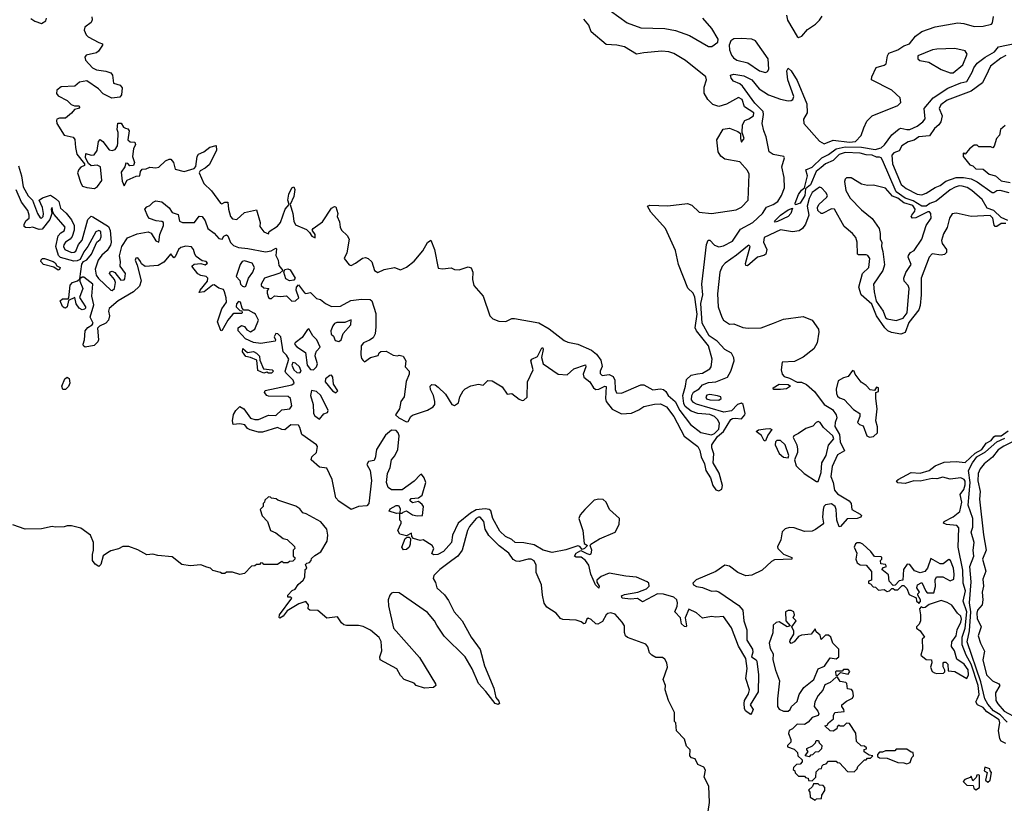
# Model space of a CAD drawing. Extents: x 2380107 to 2585170, y 384273 to 546161.
# Tile 113 of 256: x 2464109 to 2470665, y 490920 to 496135. Entities that reach past the tile are written whole.
import ezdxf

# ---------------------------------------------------------------- set-up
doc = ezdxf.new("R2010")
doc.units = 0

msp = doc.modelspace()

# ---------------------------------------------------------------- linework, layer by layer
at = {"layer": '0CON05XD'}
for points in [[(2467987.5, 496235), (2468153.9, 496113.9), (2468245, 496080.4), (2468405, 496075.7), (2468475, 496062.1), (2468568.8, 496028.8), (2468695, 495955.8), (2468717, 495957), (2468757.5, 495985), (2468760, 496005), (2468717.3, 496077.3), (2468657.5, 496145)], [(2469214.3, 496165), (2469221.3, 496131.3), (2469285, 496023.3), (2469295, 496016.7), (2469316.7, 496025), (2469355, 496070), (2469407.5, 496105), (2469435, 496132.5), (2469451.7, 496158.3)], [(2464183.6, 496143.6), (2464210, 496125), (2464255, 496110), (2464283, 496127), (2464287.5, 496145)], [(2464588.8, 496155), (2464591.2, 496135), (2464583.9, 496116.1), (2464543.8, 496085), (2464538.8, 496065), (2464551.2, 496035), (2464565, 496021.2), (2464635, 495982.5), (2464660, 495975), (2464660, 495965), (2464634.1, 495925.9), (2464620, 495915), (2464550.8, 495899.2), (2464542.5, 495885), (2464548, 495865), (2464594.1, 495814.1), (2464620.5, 495800.5), (2464683, 495793), (2464715, 495782.5), (2464726.7, 495765), (2464733.6, 495713.6), (2464778.8, 495698.8), (2464791.7, 495681.7), (2464786.7, 495635), (2464775, 495620), (2464723, 495613), (2464665, 495642.5), (2464633.3, 495675), (2464555, 495727.5), (2464508.3, 495718.3), (2464477, 495693), (2464385, 495688.6), (2464355.8, 495665), (2464353.2, 495643.2), (2464365, 495628.8), (2464425, 495596.7), (2464451.7, 495571.7), (2464475, 495562.5), (2464501.7, 495561.7), (2464510, 495555), (2464500, 495545), (2464475, 495537.5), (2464455, 495512.5), (2464415, 495480), (2464375, 495480), (2464357, 495473), (2464353.3, 495465), (2464356.7, 495445), (2464405, 495367.5), (2464465, 495352.5), (2464477, 495337), (2464480, 495285), (2464490.5, 495240.5), (2464540, 495175), (2464540, 495165), (2464515, 495152.5), (2464501.7, 495138.3), (2464494.2, 495115.8), (2464515, 495047.5), (2464527.3, 495027.3), (2464555, 495018), (2464607.9, 495012.1), (2464628, 495025), (2464656, 495065), (2464646.1, 495156.1), (2464625, 495166.7), (2464585, 495162.5), (2464567, 495177), (2464547.5, 495215), (2464550, 495245), (2464583.9, 495233.9), (2464605, 495236.7), (2464623.8, 495265), (2464633.3, 495325), (2464645, 495336.7), (2464663.3, 495325), (2464705, 495268.8), (2464725, 495264), (2464745, 495271.2), (2464759.2, 495295), (2464762.5, 495315), (2464763.6, 495383.6), (2464757.5, 495405), (2464763, 495447), (2464785, 495447.5), (2464800.7, 495420.7), (2464813.6, 495413.6), (2464829.3, 495409.3), (2464837.5, 495395), (2464830, 495335), (2464845, 495322.5), (2464875, 495320), (2464880, 495305), (2464867.5, 495275), (2464860, 495225), (2464872.5, 495185), (2464867.5, 495165), (2464843, 495163), (2464828.3, 495178.3), (2464815, 495180), (2464810, 495155), (2464785, 495120), (2464790.7, 495060.7), (2464805, 495030), (2464825, 495067.5), (2464885, 495093.3), (2464910, 495095), (2464912.5, 495125), (2464925, 495140), (2464951.7, 495141.7), (2464975, 495152.5), (2465015, 495148.8), (2465035, 495153.8), (2465080, 495195), (2465105, 495207.5), (2465115, 495207.5), (2465133.8, 495185), (2465145, 495140), (2465205, 495124), (2465270, 495145), (2465282.1, 495157.9), (2465290.6, 495225), (2465299.1, 495240.9), (2465335, 495255.6), (2465375, 495286.2), (2465416.7, 495296.7), (2465420, 495265), (2465370.9, 495169.1), (2465345, 495146.9), (2465310, 495130), (2465304.4, 495115), (2465335, 495044.2), (2465385.3, 494995.3), (2465445, 494913.3), (2465455, 494910), (2465475, 494920), (2465495, 494920), (2465498.8, 494875), (2465512.5, 494825), (2465525, 494809.4)], [(2465525, 494809.4), (2465554.2, 494805.8), (2465605, 494852.5), (2465685, 494870), (2465710, 494785), (2465708.3, 494758.3), (2465733.6, 494723.6), (2465765, 494710), (2465770, 494725), (2465825, 494761.4), (2465846.5, 494785), (2465876.5, 494873.5), (2465904, 494905), (2465894.5, 494935), (2465900.9, 494975), (2465921.9, 495015), (2465935, 495023.8), (2465941.9, 495005), (2465935, 494957.5), (2465910, 494905), (2465927.8, 494845), (2465933.4, 494793.4), (2465945, 494770), (2466018.3, 494738.3), (2466039.5, 494719.5), (2466055, 494693.8), (2466076.2, 494683.8), (2466076.7, 494705), (2466057.5, 494735), (2466062.5, 494745), (2466125, 494790), (2466185, 494880), (2466205, 494892.5), (2466215, 494890), (2466226.7, 494845), (2466223.3, 494825), (2466239.3, 494789.3), (2466242.5, 494755), (2466252.5, 494735), (2466289.3, 494699.3), (2466302.5, 494675), (2466286.4, 494583.6), (2466270, 494545), (2466303, 494503), (2466315, 494500), (2466344.3, 494515.7), (2466391.7, 494548.3), (2466411.7, 494551.7), (2466430, 494545), (2466453, 494523), (2466472.5, 494465), (2466493.6, 494453.6), (2466535, 494472.5), (2466605, 494486.7), (2466645, 494470), (2466685, 494487.5), (2466735, 494527.5), (2466793.6, 494596.4), (2466825, 494652.5), (2466847, 494667), (2466871.2, 494605), (2466895, 494482.5), (2466925, 494477.5), (2466983, 494483), (2467005, 494473.3), (2467035, 494470), (2467095, 494491.2), (2467115, 494483.3), (2467126, 494455), (2467123.6, 494406.4), (2467133.3, 494365), (2467196.1, 494296.1), (2467240, 494165), (2467260, 494145), (2467298.3, 494128.3), (2467345, 494127.5), (2467385, 494147.5), (2467403, 494147), (2467565, 494116.7), (2467635, 494077.5), (2467735, 494000), (2467758.3, 493988.3), (2467825, 493976.2), (2467916.1, 493936.1), (2467949.3, 493909.3), (2467978.3, 493868.3), (2467986.4, 493826.4), (2467973.3, 493795), (2467975, 493780), (2467987, 493767), (2468035, 493773.1), (2468059.9, 493759.9), (2468070.9, 493735), (2468073.8, 493673.8), (2468082.5, 493652.5), (2468115, 493650), (2468245, 493705.8), (2468265, 493704.2), (2468325, 493670.6), (2468375, 493678.1), (2468395, 493674.3), (2468411.2, 493661.2), (2468427.1, 493635), (2468473.9, 493593.9), (2468505, 493533.1), (2468575, 493440), (2468645, 493388.1), (2468715, 493373.1), (2468735, 493381.6), (2468765, 493410), (2468769.7, 493449.7), (2468756.2, 493475), (2468734.4, 493495), (2468705, 493507.4), (2468625, 493514.7), (2468580.1, 493530.1), (2468540.3, 493560.2), (2468531.2, 493581.2), (2468523.6, 493635), (2468542.9, 493695), (2468549.1, 493740.9), (2468579.8, 493770.2), (2468621.8, 493778.2), (2468655, 493782.5), (2468705, 493810.8), (2468713.1, 493825), (2468719.6, 493875), (2468696.2, 493965), (2468614.4, 494064.4), (2468605.8, 494085), (2468620.3, 494175), (2468605, 494287.5), (2468593.3, 494315), (2468558.3, 494348.3), (2468496.7, 494505), (2468475, 494600), (2468410, 494745), (2468312.5, 494855), (2468290, 494895), (2468305, 494900), (2468424.1, 494895.9), (2468555, 494911.2), (2468585, 494900), (2468634.2, 494854.2), (2468715, 494844.4), (2468879.6, 494870.4), (2468915, 494888.1), (2468958.5, 494935), (2468966.1, 495106.1), (2468955, 495132.5), (2468905, 495190), (2468805, 495207.5), (2468777, 495227), (2468760, 495255), (2468750, 495335), (2468793.6, 495406.4), (2468835, 495412.5), (2468891.7, 495391.7), (2468908.3, 495378.3), (2468907.5, 495345), (2468915, 495320), (2468932.5, 495345), (2468920, 495385), (2468922.5, 495435), (2468936.7, 495463.3), (2468965, 495474.2), (2468994.3, 495495), (2468998.1, 495515), (2468934.4, 495554.4), (2468919.4, 495605), (2468895, 495618.1), (2468815, 495573.3), (2468765, 495556.7), (2468725, 495570), (2468690, 495605), (2468666.7, 495645), (2468667, 495687), (2468682.5, 495735), (2468676.7, 495755), (2468543, 495863), (2468465, 495910), (2468431.7, 495921.7), (2468385, 495926.7), (2468264, 495914), (2468215, 495906.2), (2468135, 495954.4), (2468085, 495965.6), (2468015, 495970.8), (2467913.3, 496055), (2467898.3, 496098.3), (2467865, 496137.5)], [(2465627.8, 494612.3), (2465745, 494590.6), (2465782.8, 494597.2), (2465815, 494615.6), (2465819.4, 494609.4), (2465813.4, 494565), (2465830.3, 494535), (2465835, 494498.6), (2465860, 494465), (2465841.8, 494448.2), (2465738.6, 494415), (2465716.2, 494375), (2465716.7, 494365), (2465735, 494350), (2465767, 494347), (2465757.5, 494332.5), (2465756.2, 494315), (2465765, 494286.7), (2465775, 494278.8), (2465785, 494280), (2465805, 494297.5), (2465845, 494292.5), (2465885, 494296.7), (2465920.9, 494260.9), (2465945, 494264.1), (2465966.9, 494285), (2465950, 494335), (2465952.5, 494355), (2465965, 494370), (2466005, 494316.2), (2466015, 494312.5), (2466045, 494319.4), (2466085, 494278.9), (2466112.4, 494272.4), (2466145, 494245.8), (2466185, 494226.2), (2466245, 494228.9), (2466313.7, 494266.3), (2466385, 494274.8), (2466443.6, 494273.6), (2466454.5, 494264.5), (2466479.5, 494179.5), (2466480.1, 494089.9), (2466475.2, 494044.8), (2466462, 494018), (2466438.8, 494001.2), (2466398.6, 493985), (2466382.5, 493965), (2466380.5, 493905), (2466385, 493881.2), (2466395, 493866.2), (2466405, 493857.5), (2466445, 493887.5), (2466495, 493900), (2466501.7, 493918.3), (2466513.3, 493926.7), (2466548.3, 493928.3), (2466595, 493902.5), (2466625, 493897.5), (2466635, 493902.5), (2466662.5, 493895), (2466680, 493865), (2466676.7, 493825), (2466703.3, 493795), (2466702, 493775), (2466682.5, 493727.5), (2466669.1, 493625), (2466646.7, 493595), (2466637.5, 493545), (2466611.9, 493505), (2466632.9, 493485), (2466685, 493458.5), (2466695, 493460), (2466713.8, 493495), (2466725, 493503.5), (2466823.9, 493536.1), (2466861.7, 493558.3), (2466873.3, 493575), (2466873.3, 493595), (2466863.3, 493635), (2466843.8, 493675), (2466843, 493697), (2466853.3, 493706.7), (2466875, 493704.3), (2466895, 493689.4), (2466945, 493642.5), (2466986.2, 493575), (2467005, 493567.5), (2467031.2, 493585), (2467038.8, 493625), (2467060.8, 493665), (2467075, 493679.4), (2467112.4, 493697.6), (2467165, 493708.8), (2467195, 493702.5), (2467225, 493733.3), (2467255, 493732), (2467321.2, 493691.2), (2467355, 493642.5), (2467385, 493646.2), (2467435, 493608.5), (2467455, 493600), (2467465, 493602.2), (2467487.4, 493622.6), (2467491.1, 493725), (2467528.3, 493805), (2467511.5, 493865), (2467518.8, 493875), (2467557.4, 493892.6), (2467585, 493951.2), (2467591.7, 493951.7), (2467595, 493940), (2467583, 493887), (2467593.9, 493845), (2467695, 493775.2), (2467755, 493771.8), (2467798, 493812), (2467877, 493837), (2467879.5, 493825), (2467860.8, 493775), (2467864.3, 493755), (2467905, 493724.5), (2467930.4, 493685), (2467945, 493673.8), (2467965, 493675.4), (2468005, 493696.2), (2468015, 493693.8), (2468010, 493615), (2468015, 493593.3), (2468055, 493542.9), (2468115, 493511.9), (2468183.6, 493516.4), (2468231.9, 493538.1), (2468265, 493560.6), (2468335.7, 493575.7), (2468375, 493578.1), (2468415, 493557.5), (2468464.6, 493495), (2468532.4, 493362.4), (2468624.4, 493294.4), (2468638.2, 493268.2), (2468646.4, 493225), (2468668.2, 493178.2), (2468678.4, 493135), (2468708.2, 493085), (2468724.4, 493035), (2468745, 493006.7), (2468765, 493000), (2468785, 493010), (2468789.2, 493035), (2468766.9, 493116.9), (2468726.9, 493185), (2468730, 493245), (2468717.8, 493285), (2468717.9, 493305), (2468755, 493362.2), (2468794.8, 493395), (2468845, 493474), (2468855, 493482), (2468872.5, 493482.5), (2468915, 493478), (2468937.5, 493505), (2468940, 493515), (2468926, 493575), (2468915, 493583.3), (2468887.5, 493575), (2468847.7, 493532.3), (2468797.8, 493522.2), (2468615, 493575.6), (2468595, 493587.1), (2468582.5, 493605), (2468583.3, 493635), (2468595, 493656), (2468632.3, 493677.7), (2468656.2, 493705), (2468695, 493720), (2468745, 493724.4), (2468822, 493755), (2468843.5, 493795), (2468865.6, 493865.6), (2468864.3, 493885), (2468849.2, 493915), (2468805, 493940), (2468753.8, 493995), (2468700.9, 494030.9), (2468653.3, 494115), (2468644.8, 494245.2), (2468657, 494305), (2468651.9, 494375), (2468665, 494486.2), (2468681, 494639), (2468692.8, 494667.3), (2468705, 494668.5), (2468734.3, 494634.3), (2468765, 494622.5), (2468795, 494629.6), (2468855, 494661.1), (2468909.2, 494740.8), (2468991.1, 494785), (2469055.7, 494845), (2469082.1, 494887.9), (2469125, 494904.2), (2469156.7, 494925), (2469182.5, 494965), (2469202.5, 495015), (2469200, 495085), (2469183.8, 495155), (2469200.8, 495215), (2469198, 495225), (2469125, 495237.3), (2469100.4, 495255), (2469080, 495355), (2469063.1, 495395), (2469053.3, 495445), (2469061.7, 495505), (2469058.4, 495525), (2469005, 495578.7), (2468922.6, 495692.6), (2468905, 495707.5), (2468862.5, 495725), (2468846.5, 495745), (2468842, 495765), (2468865, 495773.3), (2468931.7, 495761.7), (2468985, 495734.5), (2469033.1, 495675), (2469095, 495635.7), (2469175, 495605.7), (2469225, 495595.7), (2469245, 495598), (2469256.2, 495605), (2469262.5, 495625), (2469224.2, 495735), (2469216.7, 495795), (2469225, 495812.5), (2469246.2, 495795), (2469285, 495730), (2469351.1, 495575), (2469352.9, 495515), (2469327.9, 495472.1), (2469330, 495445), (2469435, 495325.8), (2469465, 495309.2), (2469525, 495332.5), (2469635, 495320.3), (2469675, 495324.1), (2469711.8, 495365), (2469730.5, 495415), (2469749.8, 495460.2), (2469784.6, 495495.4), (2469956.2, 495565), (2469976, 495585), (2469972, 495615), (2469915, 495666), (2469780, 495735), (2469782.5, 495755), (2469812, 495818), (2469865, 495832.5), (2469878.3, 495841.7), (2469886.7, 495895), (2469897, 495913), (2469955, 495934), (2469995, 495962), (2470033.3, 495975), (2470073.8, 496025), (2470115, 496056.2), (2470205, 496088.6), (2470355, 496114.4), (2470395, 496110), (2470465, 496090), (2470525, 496092.5), (2470580, 496105), (2470586.4, 496113.6), (2470593.6, 496156.4)], [(2469075, 495784.3), (2469088.9, 495791.1), (2469097.1, 495805), (2469091.9, 495875), (2469009.2, 495995), (2468985, 496004.4), (2468915, 496010), (2468865, 496008), (2468843.3, 495995), (2468833.8, 495965), (2468835.7, 495935), (2468848.3, 495898.3), (2468860.9, 495880.9), (2468885, 495866.8), (2468957.1, 495847.1), (2469035, 495794.4), (2469075, 495784.3)], [(2470190.4, 495615), (2470289.7, 495680.2), (2470374.7, 495715.3), (2470415.9, 495724.1), (2470451.2, 495785), (2470461.9, 495815), (2470483.3, 495845), (2470536.8, 495885), (2470599.3, 495920.7), (2470625.3, 495954.7), (2470745, 495978.1)], [(2470675, 495896.7), (2470641, 495879), (2470573.8, 495826.2), (2470557.5, 495792.5), (2470520, 495715), (2470445, 495660), (2470285, 495598.8), (2470241.8, 495568.2), (2470230.9, 495545), (2470251.8, 495495), (2470242.3, 495455), (2470229.5, 495435), (2470199.5, 495410.5), (2470167.1, 495362.9), (2470096, 495355), (2470065, 495333.9), (2470025, 495323.1), (2469983.5, 495296.5), (2469965, 495261.5), (2469930.3, 495249.7), (2469917.2, 495232.7), (2469921.6, 495175), (2469978.5, 495038.5), (2470010.9, 495010.9), (2470085, 494973.8), (2470115, 494970.4), (2470145, 494979.6), (2470205, 495017.3), (2470238.8, 495031.2), (2470275, 495060.5), (2470344.8, 495085.2), (2470394.1, 495085.9), (2470444.4, 495075), (2470485, 495056.2), (2470585, 494984.4), (2470595.8, 494984.2), (2470615, 494998.9), (2470635, 495001.1), (2470695, 494985.3)], [(2470325, 495780.8), (2470388.8, 495835), (2470418.8, 495905), (2470405, 495928), (2470335, 495944.2), (2470215, 495940), (2470185.9, 495934.1), (2470090, 495895), (2470090, 495875), (2470103.2, 495863.2), (2470162.3, 495852.3), (2470245, 495804), (2470305, 495781.2), (2470325, 495780.8)], [(2470689.5, 494799.5), (2470645, 494819.3), (2470595.9, 494865.9), (2470551, 494881), (2470517.3, 494937.3), (2470449, 494999), (2470418.7, 495018.7), (2470385, 495026.8), (2470365, 495028.9), (2470338.9, 495021.1), (2470305, 495002.8), (2470212.1, 494927.9), (2470168.4, 494911.6), (2470144.5, 494895), (2470115, 494893), (2470058.9, 494928.9), (2470005, 494947.3), (2469945, 494990), (2469855, 495199.2), (2469845.3, 495215.3), (2469835, 495220), (2469815, 495220), (2469785, 495233.2), (2469745, 495234.7), (2469705, 495246.6), (2469605, 495250.3), (2469565, 495238.2), (2469525, 495198.2), (2469474, 495175), (2469445, 495152.2), (2469413.3, 495125), (2469375, 495036.5), (2469340.3, 495009.7), (2469337.2, 494965), (2469305, 494914.1), (2469275, 494902), (2469272.2, 494915), (2469295, 494970.8), (2469315, 495000), (2469334.3, 495015.7), (2469354.5, 495095), (2469343.3, 495136.7), (2469385, 495152.5), (2469450.5, 495215), (2469495, 495237.3), (2469545, 495276.6), (2469605, 495289.8), (2469715, 495287.8), (2469805, 495271.7), (2469845, 495282.3), (2469867.4, 495302.6), (2469915, 495369.7), (2469965, 495408.9), (2469975, 495412.7), (2470015, 495403.3), (2470035, 495404.7), (2470085, 495426.2), (2470122, 495455), (2470137.1, 495475), (2470131.4, 495545), (2470190.4, 495615)], [(2470669.7, 495430.3), (2470640, 495405), (2470633.6, 495366.4), (2470612.5, 495345), (2470597, 495293), (2470588.3, 495281.7), (2470575, 495290), (2470495, 495290), (2470485, 495300), (2470465, 495300), (2470433.6, 495276.4), (2470405, 495240), (2470395, 495250), (2470390, 495245), (2470390, 495225), (2470435, 495170), (2470455, 495162.5), (2470475, 495142.5), (2470525, 495140), (2470565, 495108), (2470605.8, 495095.8), (2470645, 495063.1), (2470705, 495052)], [(2464101.5, 495161.5), (2464121.3, 495095), (2464131.9, 495021.9), (2464165, 494962.5), (2464193.3, 494933.3), (2464227.2, 494845), (2464245, 494816.7), (2464255, 494813.8), (2464265, 494824.4), (2464268.4, 494845), (2464261.5, 494885), (2464238.8, 494935), (2464260.3, 494949.7), (2464315, 494966.9), (2464347.2, 494945), (2464368.9, 494925), (2464381.7, 494881.7), (2464418.3, 494848.3), (2464453.6, 494803.6), (2464471.4, 494765), (2464471.8, 494735), (2464457.8, 494692.2), (2464445.6, 494674.4), (2464414.8, 494655.2), (2464403.1, 494636.9), (2464400.8, 494625), (2464409.3, 494605), (2464454, 494586), (2464472.4, 494587.6), (2464481.8, 494595), (2464501.3, 494638.7), (2464525, 494668.8), (2464563.1, 494805), (2464585, 494826.7), (2464595, 494824), (2464699.8, 494759.8), (2464711.5, 494731.5), (2464718.5, 494655), (2464714.6, 494635.4), (2464691.9, 494598.1), (2464655, 494567.9), (2464631.8, 494535), (2464610.8, 494475), (2464617.5, 494435), (2464632.9, 494412.9), (2464715, 494335.8), (2464725, 494332.9), (2464740, 494345), (2464746.2, 494385), (2464740, 494405), (2464706.2, 494445), (2464712.3, 494457.7), (2464725, 494461.2), (2464742.3, 494452.3), (2464782.3, 494402.3), (2464805, 494403.3), (2464809.3, 494410.7), (2464812.5, 494445), (2464778.8, 494495), (2464781.2, 494525), (2464774.1, 494564.1), (2464789.7, 494625), (2464826.6, 494683.4), (2464891.1, 494708.9), (2464965, 494723.6), (2464983.5, 494713.5), (2465015, 494664.4), (2465035.8, 494655), (2465042.2, 494705), (2465065.6, 494765), (2465065.8, 494785), (2465055, 494792.5), (2465017, 494797), (2464972.7, 494812.7), (2464961.2, 494825), (2464943.3, 494875), (2464955, 494890), (2464975, 494897.5), (2464998.3, 494921.7), (2465015, 494930), (2465055, 494922.5), (2465103.2, 494883.2), (2465125, 494852), (2465165, 494838.8), (2465173.3, 494795), (2465192.5, 494785), (2465272.5, 494785), (2465305, 494827.5), (2465325, 494826.2), (2465345, 494796.7), (2465362.2, 494745), (2465403.8, 494713.8), (2465435, 494678), (2465457.5, 494675), (2465467.5, 494695), (2465485, 494703.3), (2465495.7, 494695.7), (2465512, 494652), (2465533.2, 494633.2), (2465565, 494618.9), (2465627.8, 494612.3)], [(2469945, 494133.8), (2469991.2, 494148.8), (2470017.1, 494185), (2470030.6, 494345), (2470025.8, 494365), (2469998.6, 494395), (2469996.7, 494415), (2470008.3, 494451.7), (2470043.8, 494505), (2470023.8, 494555), (2470026, 494565), (2470040.8, 494585), (2470065, 494599.5), (2470116.4, 494675), (2470145.3, 494765), (2470178.6, 494815), (2470176.4, 494845), (2470166.7, 494856.7), (2470155, 494857.3), (2470075, 494816.9), (2470053.8, 494813.8), (2470045.8, 494825), (2470048.6, 494835), (2470068.8, 494861.2), (2470071.1, 494875), (2470055, 494899.3), (2469995, 494917.2), (2469955, 494946.6), (2469920.6, 494960.6), (2469875, 495013.1), (2469795, 495032.9), (2469755, 495031.9), (2469715, 495041.5), (2469645, 495082.5), (2469615, 495082), (2469605.6, 495074.4), (2469601.1, 495058.9), (2469608.8, 494998.8), (2469637.6, 494947.6), (2469715, 494870), (2469785, 494811.2), (2469831.2, 494745), (2469838.3, 494711.7), (2469837.5, 494675), (2469850, 494655), (2469847.5, 494625), (2469857, 494593), (2469867, 494503), (2469855.8, 494465), (2469793.8, 494375), (2469797.5, 494325), (2469811.7, 494261.7), (2469858.8, 494195), (2469875, 494152.5), (2469884, 494144), (2469945, 494133.8)], [(2466775, 492668.8), (2466731.2, 492681.2), (2466720, 492695), (2466717.5, 492717.5), (2466685, 492700), (2466640.7, 492710.7), (2466627.5, 492735), (2466650, 492785), (2466650, 492795), (2466640, 492805), (2466640, 492850), (2466618.3, 492848.3), (2466570, 492865), (2466575, 492880), (2466615, 492902.5), (2466631.7, 492901.7), (2466641.7, 492881.7), (2466640, 492850), (2466655, 492850), (2466661.7, 492858.3), (2466685, 492866.7), (2466725, 492840), (2466755, 492833.3), (2466790, 492835), (2466796.7, 492895), (2466788.8, 492908.8), (2466765, 492927.5), (2466725, 492920), (2466707.5, 492935), (2466715, 492947.5), (2466765, 492952.5), (2466788.9, 492971.1), (2466812.5, 493055), (2466802.5, 493085), (2466785, 493110), (2466775, 493106.7), (2466736, 493064), (2466655, 493006.2), (2466585, 493006.2), (2466562.2, 493022.2), (2466551.5, 493055), (2466559.1, 493115), (2466575.4, 493154.6), (2466584.6, 493205), (2466607.6, 493232.4), (2466626.1, 493275), (2466634.8, 493365), (2466629.3, 493385), (2466615, 493401.4), (2466585, 493404.2), (2466545, 493369.4), (2466485.4, 493275), (2466479.6, 493245), (2466478.7, 493225), (2466468.3, 493201.7), (2466431.2, 493195), (2466420, 493175), (2466441.9, 493135), (2466451.8, 493068.2), (2466434.2, 492915), (2466420.5, 492899.5), (2466364.5, 492895.5), (2466315, 492876.2), (2466235, 492930), (2466215, 492952.5), (2466189.2, 493075), (2466155, 493150), (2466105, 493156.2), (2466049.5, 493205), (2466054.3, 493225), (2466085.4, 493255), (2466092.9, 493295), (2466085.8, 493305.8), (2465987.3, 493375), (2465975, 493422), (2465965, 493436.2), (2465915, 493438.2), (2465875, 493405.6), (2465855, 493406.7), (2465825, 493421.8), (2465725, 493390.8), (2465699.1, 493389.1), (2465644.2, 493405), (2465626.9, 493415), (2465607.9, 493437.9), (2465574.4, 493445.6), (2465531.2, 493441.2), (2465526.2, 493465), (2465532.3, 493507.7), (2465547.5, 493535), (2465575, 493560), (2465602.5, 493545), (2465645, 493482.5), (2465675, 493473.3), (2465700, 493475), (2465765, 493502.5), (2465815, 493501.4), (2465855, 493538), (2465906.7, 493545), (2465921.9, 493565), (2465912.5, 493615), (2465897, 493627), (2465765, 493630), (2465754.1, 493634.1), (2465740, 493655), (2465743, 493667), (2465920, 493705), (2465937.5, 493715), (2465930, 493735), (2465880, 493785), (2465877.5, 493795), (2465900, 493875), (2465885, 493902.5), (2465863.3, 493925), (2465848.8, 494025), (2465827.5, 494045), (2465815, 494046.2), (2465803.3, 494025), (2465812.5, 494005), (2465810, 493995), (2465715, 493979.2), (2465665, 493986.2), (2465611.7, 494011.7), (2465563.3, 494065), (2465563.3, 494085), (2465585, 494098.8), (2465605, 494093.3), (2465621.4, 494071.4), (2465645, 494058), (2465674, 494075), (2465700, 494135), (2465680, 494175), (2465667.5, 494182.5), (2465631.7, 494201.7), (2465601.7, 494201.7), (2465590, 494215), (2465580, 494255), (2465565, 494260), (2465553.3, 494245), (2465550, 494225), (2465575, 494200), (2465588.3, 494198.3), (2465590, 494185), (2465585, 494180), (2465535, 494180), (2465525, 494172.5), (2465494.3, 494135.7), (2465455, 494063.3), (2465447.5, 494067.5), (2465426.7, 494125), (2465455, 494211.2), (2465485.8, 494254.2), (2465484.3, 494285), (2465472.5, 494325), (2465465, 494338.8), (2465435, 494347.5), (2465405, 494370.6), (2465392, 494368), (2465336.7, 494325), (2465305, 494320), (2465310.8, 494335), (2465360, 494395), (2465361.4, 494415), (2465350, 494425), (2465315, 494431.9), (2465295, 494443.1), (2465254.3, 494495.7), (2465271.7, 494508.3), (2465315, 494512.5), (2465345, 494503.3), (2465360, 494515), (2465350, 494525), (2465325, 494530), (2465285, 494558.8), (2465274.5, 494574.5), (2465266.4, 494606.4), (2465253, 494623), (2465215, 494627.5), (2465181.4, 494618.6), (2465166.2, 494605), (2465145, 494557.5), (2465135, 494550), (2465115, 494577.5), (2465069.7, 494520.3), (2465030.5, 494499.5), (2464945, 494492), (2464920.5, 494510.5), (2464913.3, 494525), (2464895, 494550), (2464881.7, 494548.3), (2464877.5, 494535), (2464891.7, 494501.7), (2464916.9, 494396.9), (2464907.2, 494362.7), (2464867, 494323), (2464765, 494264.2), (2464705, 494212.5), (2464700, 494195), (2464706.7, 494165), (2464700, 494135), (2464683.3, 494115), (2464640, 494095), (2464627.5, 494082.5), (2464633.8, 494005), (2464628.8, 493991.2), (2464605, 493966.2), (2464545, 493956.7), (2464533.9, 493963.9), (2464531.2, 493975), (2464540.8, 494005), (2464545, 494063.3), (2464563, 494087), (2464592.5, 494105), (2464597.5, 494115), (2464578, 494155), (2464602.7, 494237.3), (2464589.6, 494295), (2464595.7, 494375), (2464535, 494422.5), (2464525, 494422.5), (2464510, 494410), (2464510, 494395), (2464530, 494345), (2464506.4, 494286.4), (2464546.7, 494225), (2464547.5, 494215), (2464540.7, 494209.3), (2464525, 494203.3), (2464504.4, 494214.4), (2464484.2, 494245), (2464477, 494287), (2464433, 494267), (2464425.7, 494224.3), (2464415, 494216.2), (2464405, 494216.7), (2464395, 494226.7), (2464377.5, 494265), (2464393.6, 494276.4), (2464432.5, 494277.5), (2464437, 494283), (2464445, 494367.5), (2464460, 494385), (2464493.8, 494396.2), (2464510, 494410), (2464522.3, 494507.7), (2464533.6, 494526.4), (2464555, 494537.5), (2464588, 494575), (2464622.5, 494655), (2464645, 494672.5), (2464650.5, 494689.5), (2464648.6, 494725), (2464635, 494731.9), (2464615, 494722.5), (2464563.4, 494626.6), (2464535, 494590.8), (2464510.6, 494539.4), (2464490.7, 494529.3), (2464468.5, 494528.5), (2464381.5, 494551.5), (2464368.5, 494565), (2464350.7, 494625), (2464364.2, 494695.8), (2464382.5, 494717.5), (2464405, 494728.8), (2464411.9, 494755), (2464338.2, 494838.2), (2464328.8, 494855), (2464325, 494886), (2464318.8, 494875), (2464321.9, 494845), (2464310, 494805), (2464258.9, 494741.1), (2464239.7, 494739.7), (2464195, 494754.3), (2464175, 494748.9), (2464147, 494753), (2464138.3, 494758.3), (2464138.8, 494775), (2464152, 494798), (2464172.5, 494815), (2464172.5, 494835), (2464163.3, 494865), (2464121.7, 494921.7), (2464085, 495002)], [(2470675, 494777.8), (2470645, 494778.5), (2470615, 494758.9), (2470605, 494758.7), (2470597.6, 494767.6), (2470589.7, 494815), (2470571.3, 494831.3), (2470445, 494825.2), (2470345, 494848.4), (2470317, 494843), (2470299.1, 494815), (2470285, 494752.9), (2470259.9, 494710.1), (2470246.4, 494665), (2470251.8, 494645), (2470279.2, 494605), (2470280.5, 494585), (2470267.2, 494572.7), (2470245, 494567.9), (2470185, 494577.5), (2470165, 494555.6), (2470111.8, 494415), (2470112.3, 494305), (2470105, 494232.5), (2470096.2, 494205), (2470030, 494120), (2470005, 494053.3), (2469975, 494041.2), (2469913.4, 494053.4), (2469890, 494065), (2469868.8, 494085), (2469813.8, 494165), (2469782.2, 494242.2), (2469712.5, 494305), (2469695.8, 494355), (2469720.8, 494445), (2469763.3, 494485), (2469769.2, 494545), (2469756, 494565), (2469745, 494570), (2469695, 494570), (2469687.5, 494575), (2469685.6, 494655), (2469676.7, 494685), (2469655, 494712.9), (2469597.7, 494757.7), (2469535, 494874), (2469515, 494875.8), (2469455, 494844.3), (2469445, 494846), (2469423.3, 494865), (2469422, 494885), (2469430, 494905), (2469484, 494955), (2469488, 494965), (2469475.8, 494985), (2469448.1, 495015), (2469435, 495020.4), (2469384.7, 494985), (2469366, 494945), (2469352.9, 494895), (2469364.5, 494835), (2469340.9, 494775), (2469322.2, 494745), (2469299.1, 494730.9), (2469253.9, 494723.9), (2469175, 494737.3), (2469065.7, 494685), (2469062.1, 494655), (2469083.2, 494605), (2469076.2, 494575), (2469064, 494566), (2469020.8, 494555), (2468955, 494498), (2468945, 494500), (2468942.5, 494512.5), (2468972.9, 494625), (2468965, 494634.2), (2468955, 494628.8), (2468882.2, 494567.8), (2468805.6, 494515), (2468787.4, 494492.6), (2468771.6, 494455), (2468755, 494310), (2468758.9, 494225), (2468783.3, 494155), (2468796, 494135), (2468835, 494109.2), (2468865, 494110.9), (2468925, 494085.8), (2468958.8, 494081.2), (2469046, 494085), (2469128.5, 494115), (2469195, 494142.4), (2469325, 494159.8), (2469386.1, 494136.1), (2469427.5, 494075), (2469430.3, 494055), (2469418.8, 493985), (2469397.5, 493945), (2469325, 493888.2), (2469268.8, 493861.2), (2469186.2, 493855), (2469178.2, 493805), (2469186.2, 493775), (2469199.5, 493759.5), (2469235, 493749.8), (2469285, 493722.3), (2469315, 493722.9), (2469347.1, 493707.1), (2469400.1, 493660.1), (2469465, 493573.2), (2469521.2, 493541.2), (2469544.7, 493505), (2469550, 493485), (2469538, 493455), (2469537.6, 493427.6), (2469567.5, 493375), (2469572.5, 493325), (2469600, 493265), (2469555, 493238), (2469518.8, 493161.2), (2469510, 493095), (2469525.4, 493055), (2469535, 493004.4), (2469555, 492980.4), (2469632.7, 492932.7), (2469645.7, 492915.7), (2469650.6, 492875), (2469704.2, 492844.2), (2469713.3, 492835), (2469708.8, 492825), (2469685, 492814.4), (2469617.8, 492812.2), (2469575, 492762), (2469565, 492760), (2469549.4, 492805), (2469544.5, 492875), (2469537.7, 492895), (2469515, 492913.8), (2469475, 492906.2), (2469463.8, 492895), (2469458.7, 492875), (2469454.3, 492825), (2469461.1, 492785), (2469455, 492774.5), (2469408.3, 492741.7), (2469385, 492731.3), (2469335, 492729.6), (2469265, 492752.7), (2469235, 492755.8), (2469205, 492747.1), (2469185, 492727.5), (2469176.1, 492673.9), (2469155, 492626.7), (2469156.9, 492615), (2469195, 492578), (2469250, 492555), (2469250, 492545), (2469135, 492539.5), (2469115, 492528.5), (2469052.2, 492472.2), (2468985, 492438.5), (2468945, 492433.1), (2468891.4, 492455), (2468835, 492498.1), (2468805, 492504.3), (2468745, 492461.9), (2468613.8, 492406.2), (2468591.4, 492385), (2468595, 492374.3), (2468615, 492362.5), (2468655, 492356.4), (2468715, 492330.9), (2468745, 492333.3), (2468765, 492327.8), (2468897.3, 492237.3), (2468922.9, 492205), (2468929.6, 492135), (2468951.1, 492075), (2468951.5, 492005), (2468987.3, 491945), (2468989.5, 491925), (2468981.2, 491895), (2469012.5, 491875), (2469017.5, 491865), (2469028.5, 491775), (2469025, 491662.5), (2468973.3, 491575), (2468993.8, 491545), (2468985, 491522.5), (2468975, 491510), (2468942.5, 491535), (2468935, 491550), (2468931.9, 491585), (2468935.7, 491605), (2468962.2, 491647.8), (2468968.1, 491675), (2468945, 491750), (2468951.9, 491818.1), (2468943.8, 491883.8), (2468895, 491966), (2468848.3, 492088.3), (2468795, 492162.5), (2468745, 492159.2), (2468715, 492163.8), (2468655, 492153.1), (2468615, 492187.7), (2468565, 492212.5), (2468540.8, 492155), (2468548.6, 492101.4), (2468545.8, 492094.2), (2468535, 492096), (2468515.7, 492115), (2468510, 492155), (2468472, 492195), (2468487.7, 492232.3), (2468489.6, 492255), (2468483.8, 492275), (2468465, 492292.3), (2468395, 492311.1), (2468355, 492313.3), (2468255, 492260), (2468222.1, 492282.1), (2468175, 492278.1), (2468120, 492285), (2468115, 492300), (2468135, 492308.8), (2468225, 492325.6), (2468282.4, 492347.6), (2468299.4, 492365), (2468297.5, 492385), (2468287.1, 492395), (2468215, 492425.5), (2468145, 492430.8), (2468035, 492451.2), (2467980.7, 492429.3), (2467952.5, 492405), (2467952.5, 492392.5), (2467967.5, 492365), (2467965, 492352.5), (2467944, 492375), (2467911.5, 492445), (2467898.5, 492505), (2467876.7, 492536.7), (2467847.5, 492557.5), (2467815, 492558.8), (2467802.5, 492565), (2467813.3, 492585), (2467845, 492602.5), (2467885, 492582), (2467905, 492576.2), (2467915, 492580), (2467918.6, 492605), (2467907.5, 492635), (2467912.5, 492645), (2467969.2, 492680.8), (2468073.8, 492725), (2468101.1, 492775), (2468102.2, 492815), (2468036.9, 492875), (2468013.1, 492925), (2467995, 492941.1), (2467965, 492944.5), (2467935, 492937.3), (2467872.5, 492875), (2467841.3, 492838.7), (2467832.9, 492815), (2467858, 492735), (2467868.3, 492648.3), (2467890, 492635), (2467870, 492615), (2467855, 492610), (2467839.3, 492629.3), (2467825, 492633.3), (2467745, 492607.5), (2467655, 492589.2), (2467595, 492604.5), (2467535, 492639.2), (2467465, 492652.9), (2467407.5, 492655), (2467386.1, 492676.1), (2467343.3, 492695), (2467305, 492730), (2467258.5, 492815), (2467245.6, 492865.6), (2467234.4, 492874.4), (2467209.2, 492879.2), (2467147.5, 492872.5), (2467110.1, 492849.9), (2467029.2, 492785), (2466990, 492705), (2466983.8, 492655), (2466930, 492595), (2466892.5, 492575), (2466863.3, 492573.3), (2466853, 492583), (2466866.7, 492615), (2466856.4, 492636.4), (2466795, 492672.5), (2466775, 492668.8)], [(2469138.3, 494788.3), (2469134.2, 494795), (2469174.4, 494835), (2469225, 494870.5), (2469255, 494880), (2469242.7, 494845), (2469226.2, 494825), (2469155, 494792.9), (2469138.3, 494788.3)], [(2464365, 494467.5), (2464337, 494487), (2464267.5, 494505), (2464250, 494525), (2464253, 494537), (2464260, 494545), (2464275, 494546.2), (2464332.5, 494525), (2464345.9, 494515.9), (2464357, 494497), (2464377.5, 494485), (2464375, 494472.5), (2464365, 494467.5)], [(2465605, 494357.5), (2465615, 494362.5), (2465633.3, 494415), (2465662, 494455), (2465672.5, 494485), (2465657.5, 494515), (2465605, 494530), (2465590, 494525), (2465577.1, 494505), (2465551.2, 494425), (2465575, 494400), (2465580, 494375), (2465591.7, 494361.7), (2465605, 494357.5)], [(2465905, 494396.2), (2465881.2, 494411.2), (2465866.7, 494455), (2465875, 494472.5), (2465895, 494476.7), (2465909.3, 494469.3), (2465942.5, 494415), (2465935, 494402.5), (2465905, 494396.2)], [(2466235, 493992.5), (2466250, 494005), (2466263.9, 494046.1), (2466313.3, 494105), (2466316.7, 494136.7), (2466275, 494119.2), (2466221.2, 494118.8), (2466205, 494112.5), (2466195, 494097.5), (2466180, 494065), (2466183, 494043), (2466198.3, 494028.3), (2466210, 494000), (2466235, 493992.5)], [(2466065, 493803.8), (2466086.2, 493825), (2466092.5, 493845), (2466077.5, 493895), (2466078.3, 493911.7), (2466085, 493930), (2466110, 493955), (2466086.7, 494005), (2466061.2, 494031.2), (2466035, 494077.5), (2466025, 494073.3), (2465990, 494020), (2465943.3, 493985), (2465938.8, 493975), (2465955, 493957.5), (2466011.2, 493921.2), (2466023.8, 493835), (2466045, 493807.5), (2466065, 493803.8)], [(2465785, 493782.5), (2465765, 493782.5), (2465755, 493790), (2465735, 493783.3), (2465695, 493800), (2465688.3, 493868.3), (2465645, 493887.5), (2465615, 493892.5), (2465592.5, 493925), (2465595, 493947.5), (2465625, 493920), (2465665, 493927.5), (2465685, 493916.7), (2465706.7, 493895), (2465708.3, 493868.3), (2465731.7, 493811.7), (2465790, 493805), (2465800, 493795), (2465785, 493782.5)], [(2465975, 493783.8), (2465983.3, 493795), (2465972, 493825), (2465945, 493848.8), (2465927.5, 493852.5), (2465920, 493835), (2465934.5, 493804.5), (2465955, 493786.2), (2465975, 493783.8)], [(2469767.7, 493357.7), (2469795, 493360.8), (2469820, 493385), (2469820, 493425), (2469810, 493465), (2469818.8, 493545), (2469808.8, 493615), (2469810, 493655), (2469828.3, 493661.7), (2469827.5, 493685), (2469815, 493690), (2469801.7, 493668.3), (2469772.7, 493672.7), (2469745, 493701.2), (2469712.9, 493722.9), (2469672.5, 493775), (2469666.1, 493796.1), (2469655, 493800), (2469625, 493760), (2469595, 493752.5), (2469559.3, 493730.7), (2469546.1, 493676.1), (2469548.3, 493648.3), (2469555, 493630), (2469567.5, 493617.5), (2469598.3, 493608.3), (2469660.7, 493540.7), (2469702.5, 493515), (2469702.5, 493495), (2469687.5, 493455), (2469701.7, 493441.7), (2469725, 493432.5), (2469750, 493365), (2469767.7, 493357.7)], [(2464415, 493674.3), (2464396.7, 493675), (2464388.6, 493695), (2464410, 493745), (2464426.1, 493756.1), (2464438, 493748), (2464441.9, 493715), (2464435, 493694), (2464415, 493674.3)], [(2466215, 493651.2), (2466227.5, 493665), (2466199.1, 493709.1), (2466194.2, 493755), (2466185, 493770), (2466175, 493767.5), (2466146.2, 493745), (2466141.9, 493725), (2466191.4, 493665), (2466215, 493651.2)], [(2466105, 493477.5), (2466135, 493512.5), (2466158.3, 493521.7), (2466162.5, 493535), (2466115, 493634.3), (2466085, 493660.8), (2466053, 493667), (2466045.8, 493634.2), (2466063.5, 493575), (2466065.8, 493515), (2466075, 493498.8), (2466105, 493477.5)], [(2469175, 493674.4), (2469127.5, 493675), (2469126.7, 493685), (2469165, 493709.6), (2469225, 493706.1), (2469241.2, 493695), (2469215, 493679.4), (2469175, 493674.4)], [(2468765, 493604), (2468780, 493615), (2468777.5, 493625), (2468755, 493631.2), (2468705, 493640), (2468685, 493636.7), (2468676.7, 493625), (2468682.7, 493612.7), (2468705, 493606.2), (2468765, 493604)], [(2469075, 493332.5), (2469065, 493333.3), (2469048.2, 493368.2), (2469012.5, 493395), (2469027.5, 493405), (2469075, 493412.2), (2469104.3, 493414.3), (2469117.8, 493407.8), (2469089.4, 493370.6), (2469075, 493332.5)], [(2469425, 493062), (2469445, 493122.5), (2469449.2, 493185), (2469478.1, 493235), (2469495, 493302.5), (2469528.8, 493345), (2469524, 493365), (2469461.7, 493421.7), (2469438.2, 493455), (2469425, 493461.2), (2469412.1, 493455), (2469390.6, 493429.4), (2469343.1, 493415), (2469295, 493380.7), (2469263.8, 493366.2), (2469259.1, 493355), (2469283.1, 493305), (2469287.9, 493277.9), (2469287.5, 493255), (2469267.5, 493205), (2469278.8, 493165), (2469333.1, 493115), (2469415, 493062.5), (2469425, 493062)], [(2470675, 491317.5), (2470645, 491334), (2470635, 491350), (2470625.9, 491405), (2470636.3, 491455), (2470631.6, 491475), (2470548.7, 491528.7), (2470525, 491558.5), (2470485.6, 491575), (2470476.5, 491595), (2470483.6, 491613.6), (2470498.4, 491645), (2470491.3, 491705), (2470445, 491846.5), (2470411.5, 491905), (2470384.8, 491975), (2470385.5, 492025), (2470405, 492086), (2470416, 492195), (2470390.5, 492265), (2470406.8, 492335), (2470391.2, 492385), (2470388.5, 492471.5), (2470357, 492625), (2470363.2, 492753.2), (2470348.5, 492768.5), (2470280, 492775), (2470260.8, 492785), (2470264.3, 492795), (2470325, 492826.6), (2470368.6, 492861.4), (2470381.9, 492925), (2470370.8, 492975), (2470395, 493008.1), (2470405, 493039.2), (2470405, 493064), (2470398.4, 493075), (2470375, 493086.2), (2470305, 493077.1), (2470255, 493091.5), (2470215, 493078.9), (2470185, 493080.6), (2470105, 493063.6), (2470063.6, 493066.4), (2470005, 493048.6), (2469955, 493053.8), (2469947.5, 493065), (2469957.5, 493075), (2470045, 493121.2), (2470105, 493117.5), (2470165, 493134.4), (2470204.6, 493165.4), (2470265, 493191.1), (2470344.1, 493194.1), (2470405, 493187.5), (2470470.5, 493249.5), (2470516.1, 493275), (2470545, 493316.4), (2470576.4, 493333.6), (2470595, 493359), (2470605, 493364.8), (2470645, 493366.6), (2470690.9, 493399.1)], [(2470685, 491460), (2470638.1, 491508.1), (2470593.2, 491535), (2470555, 491579.6), (2470535.8, 491615), (2470508.1, 491728.1), (2470418.3, 491995), (2470432.5, 492067.5), (2470441.2, 492195), (2470433.1, 492255), (2470444.7, 492394.7), (2470434.7, 492495.3), (2470462.1, 492565), (2470457.5, 492605), (2470464.1, 492655), (2470443.5, 492725), (2470455, 492758.8), (2470456.5, 492815), (2470425.4, 492905), (2470437.4, 493055), (2470425.5, 493135), (2470452.4, 493185), (2470482.7, 493225), (2470539.9, 493260.1), (2470615.4, 493325), (2470669.5, 493350.5)], [(2470755, 493343.1), (2470662.7, 493297.3), (2470625, 493271.6), (2470585.6, 493224.4), (2470530.3, 493179.7), (2470503.7, 493146.3), (2470491.9, 493115), (2470489.7, 493065), (2470504.7, 492995), (2470500.9, 492945), (2470526, 492706), (2470544.6, 492605), (2470520.7, 492545), (2470542.9, 492465), (2470522, 492412), (2470525.7, 492364.3), (2470518, 492325), (2470522.9, 492275), (2470518.3, 492241.7), (2470486.9, 492205), (2470481.4, 492185), (2470485, 492150), (2470511.9, 492095), (2470491.1, 492035), (2470505.4, 491985), (2470533, 491933), (2470521.2, 491875), (2470545.5, 491775), (2470586.2, 491735), (2470627.5, 491715), (2470636.2, 491705), (2470607.3, 491655), (2470608.8, 491605), (2470621.6, 491581.6), (2470663.8, 491533.8), (2470754.8, 491484.8)], [(2469225, 493220), (2469230, 493235), (2469205.5, 493305), (2469175, 493335.6), (2469150, 493335), (2469141.4, 493325), (2469138.9, 493305), (2469165, 493248.6), (2469195, 493223.3), (2469225, 493220)], [(2466887.5, 492105), (2466871.2, 492135), (2466825, 492188.8), (2466635, 492320), (2466595, 492322.5), (2466585, 492317.5), (2466572.5, 492305), (2466563.3, 492275), (2466563.8, 492235), (2466598.8, 492085), (2466770.5, 491890.5), (2466877.5, 491715), (2466880, 491705), (2466865, 491690), (2466805, 491686.2), (2466750, 491705), (2466735, 491720), (2466670, 491745), (2466645, 491770), (2466620, 491815), (2466510, 491875), (2466507.5, 491895), (2466520, 491935), (2466516.4, 491996.4), (2466503, 492023), (2466445, 492072.5), (2466395, 492096.7), (2466365, 492102.5), (2466285, 492102.5), (2466268.3, 492108.3), (2466251.7, 492121.7), (2466225, 492160), (2466155, 492152.5), (2466095, 492202.5), (2466040, 492205), (2466030, 492215), (2466031.7, 492241.7), (2466015, 492262.5), (2465968, 492248), (2465889.5, 492200.5), (2465863.8, 492165), (2465841.7, 492151.7), (2465836.7, 492156.7), (2465840, 492175), (2465920, 492285), (2465915, 492292.5), (2465895, 492292.5), (2465893.3, 492305), (2465923.2, 492336.8), (2465943.9, 492346.1), (2465964.1, 492375.9), (2465996.7, 492405), (2466007.5, 492425), (2466010, 492475), (2466020, 492485), (2466011.7, 492508.3), (2466021.7, 492518.3), (2466038.3, 492521.7), (2466050, 492535), (2466051.7, 492548.3), (2466075, 492570), (2466115, 492592.5), (2466156.2, 492665), (2466161.2, 492705), (2466153.6, 492743.6), (2466115, 492792.5), (2466017, 492847), (2465995, 492852.5), (2465975, 492880), (2465947, 492897), (2465828.3, 492938.3), (2465817, 492947), (2465785, 492950), (2465778.3, 492958.3), (2465765, 492960), (2465741.7, 492938.3), (2465740, 492925), (2465730, 492915), (2465730, 492895), (2465710, 492875), (2465723, 492833), (2465760, 492795), (2465780, 492735), (2465815, 492720), (2465863, 492683), (2465890, 492675), (2465938.3, 492628.3), (2465940, 492615), (2465930, 492605), (2465930, 492565), (2465940, 492555), (2465940, 492545), (2465928.3, 492531.7), (2465905, 492530), (2465895, 492520), (2465865, 492520), (2465855, 492530), (2465825, 492510), (2465735, 492510), (2465728.3, 492518.3), (2465715, 492520), (2465705, 492510), (2465685, 492510), (2465675, 492500), (2465651.7, 492498.3), (2465605, 492450), (2465575, 492443.3), (2465525, 492457.5), (2465485, 492457.5), (2465475, 492450), (2465455, 492450), (2465447, 492457), (2465395, 492470), (2465380, 492485), (2465355, 492492.5), (2465315, 492507.5), (2465245, 492500), (2465188.3, 492508.3), (2465125, 492560), (2465028.3, 492568.3), (2464995, 492577.5), (2464955, 492572.5), (2464895, 492607.5), (2464835, 492630), (2464795, 492630), (2464767, 492613), (2464715, 492600), (2464693, 492587), (2464663.9, 492566.1), (2464650, 492510), (2464635, 492496.7), (2464611.1, 492511.1), (2464593.3, 492535), (2464593.3, 492575), (2464601.2, 492605), (2464600, 492655), (2464580, 492705), (2464515, 492750), (2464455, 492767.5), (2464425, 492767.5), (2464405, 492760), (2464345, 492757.5), (2464325, 492762.5), (2464255, 492747.5), (2464145, 492743.3), (2464063, 492773)], [(2468692.5, 490865), (2468702.5, 490925), (2468696.7, 491035), (2468666.7, 491095), (2468675, 491140), (2468665, 491160), (2468625, 491177.5), (2468606.4, 491216.4), (2468583, 491223), (2468570, 491235), (2468572.5, 491275), (2468549.3, 491299.3), (2468536.1, 491346.1), (2468483, 491403), (2468477.5, 491455), (2468470, 491465), (2468470, 491525), (2468430, 491605), (2468406.7, 491675), (2468410, 491705), (2468392.5, 491745), (2468422.5, 491825), (2468417.5, 491855), (2468405, 491880), (2468389.3, 491889.3), (2468345, 491891.2), (2468317.5, 491905), (2468302.3, 491922.3), (2468291.7, 491961.7), (2468278.3, 491978.3), (2468155, 492022.5), (2468143.3, 492035), (2468136.4, 492056.4), (2468135, 492100), (2468120, 492125), (2468075, 492178), (2468045, 492187.5), (2468025.9, 492184.1), (2468013.3, 492175), (2467989.7, 492130.3), (2467957.7, 492112.3), (2467945, 492114), (2467915, 492143.8), (2467895, 492152), (2467886.2, 492145), (2467875, 492117.5), (2467865, 492113.8), (2467847.5, 492127.5), (2467815, 492139.1), (2467725, 492144), (2467709.7, 492149.7), (2467680, 492185), (2467620, 492225), (2467601.5, 492251.5), (2467589.2, 492305), (2467582.9, 492375), (2467548, 492455), (2467548, 492505), (2467535, 492533.3), (2467515, 492543.8), (2467495, 492544), (2467435, 492530), (2467415, 492531.2), (2467395, 492542.5), (2467365.8, 492585), (2467302.5, 492632.5), (2467232.9, 492702.9), (2467209.2, 492745), (2467198.9, 492795), (2467175, 492823.3), (2467165, 492824.4), (2467148.1, 492815), (2467105, 492762.9), (2467091.5, 492735), (2467055.4, 492604.6), (2467025.3, 492564.7), (2466985.9, 492535.9), (2466907.1, 492475), (2466866, 492435), (2466862.5, 492415), (2466878.7, 492388.7), (2466886, 492355), (2466937.6, 492307.6), (2466965, 492270), (2467002, 492195), (2467054.3, 492134.3), (2467116.2, 492025), (2467174.2, 491944.2), (2467204.2, 491835), (2467267.1, 491687.1), (2467280, 491625), (2467299.7, 491599.7), (2467303.3, 491585), (2467295, 491576.7), (2467274.3, 491584.3), (2467213.3, 491665), (2467165, 491717.5), (2467122, 491815), (2467075.5, 491895.5), (2466935, 492031.2), (2466887.5, 492105)], [(2466665, 492606.7), (2466653.3, 492625), (2466676.7, 492683.3), (2466688.3, 492691.7), (2466701.7, 492691.7), (2466711.7, 492681.7), (2466709.2, 492645), (2466702, 492625), (2466685, 492608.8), (2466665, 492606.7)], [(2470095, 492250), (2470107, 492263), (2470107.5, 492275), (2470090, 492305), (2470090, 492315), (2470100, 492325), (2470083.6, 492353.6), (2470087.5, 492375), (2470115, 492390), (2470141.7, 492331.7), (2470151.7, 492321.7), (2470195, 492320), (2470206.2, 492363.8), (2470203.6, 492406.4), (2470213.9, 492426.1), (2470255, 492426.7), (2470305, 492400), (2470328.3, 492411.7), (2470332, 492445), (2470327.5, 492485), (2470307.5, 492535), (2470295, 492542.5), (2470257, 492513), (2470237, 492513), (2470175, 492550), (2470152.5, 492485), (2470135, 492462.5), (2470105, 492453.3), (2470066.4, 492466.4), (2470035, 492510), (2470018.3, 492511.7), (2469993.3, 492475), (2469990, 492405), (2469965, 492400), (2469938.3, 492371.7), (2469925, 492370), (2469898.3, 492398.3), (2469895, 492440), (2469850, 492475), (2469861.7, 492488.3), (2469880, 492495), (2469875, 492510), (2469843, 492513), (2469840, 492535), (2469850, 492545), (2469850, 492555), (2469845, 492560), (2469801.7, 492561.7), (2469776.4, 492596.4), (2469722.5, 492645), (2469705, 492653.8), (2469685, 492653.3), (2469675, 492646.7), (2469666.2, 492625), (2469683.3, 492585), (2469677.5, 492545), (2469685, 492520), (2469705, 492507.5), (2469745, 492503.8), (2469781.7, 492461.7), (2469780, 492405), (2469761.7, 492398.3), (2469760, 492385), (2469775, 492380), (2469791.7, 492361.7), (2469808.3, 492358.3), (2469828.3, 492338.3), (2469865, 492342.5), (2469885, 492330), (2469900, 492335), (2469915, 492350), (2469925, 492350), (2469935, 492340), (2469955, 492340), (2469985, 492370), (2469995, 492370), (2470015, 492350), (2470030.7, 492310.7), (2470078.3, 492288.3), (2470080, 492265), (2470088.3, 492258.3), (2470095, 492250)], [(2470415, 491750), (2470425.8, 491774.2), (2470425, 491808.8), (2470397.1, 491845), (2470348.9, 491878.9), (2470332.5, 491935), (2470313.8, 491963.8), (2470315.8, 491995), (2470345, 492034), (2470350.4, 492075), (2470375, 492126.2), (2470379.1, 492145), (2470375, 492166.2), (2470354, 492185), (2470315, 492238), (2470285, 492256.7), (2470245, 492270), (2470165, 492243.3), (2470137, 492223), (2470125, 492220), (2470111.7, 492228.3), (2470100, 492215), (2470107.5, 492175), (2470106.7, 492135), (2470098.3, 492111.7), (2470080, 492095), (2470080, 492085), (2470105, 492067.5), (2470132.5, 492025), (2470118.3, 492011.7), (2470120, 491945), (2470110, 491905), (2470145, 491877.5), (2470180, 491875), (2470182.5, 491855), (2470172.5, 491825), (2470185, 491797.5), (2470199.3, 491789.3), (2470215, 491783.8), (2470260, 491785), (2470270, 491795), (2470270, 491805), (2470258.3, 491828.3), (2470258.3, 491851.7), (2470261.7, 491858.3), (2470275, 491860), (2470290, 491845), (2470291.7, 491801.7), (2470335, 491797.5), (2470415, 491750)], [(2469225, 491532.5), (2469240, 491545), (2469247.5, 491565), (2469285, 491597.5), (2469298.8, 491645), (2469329.7, 491690.3), (2469396.7, 491745), (2469425, 491813.8), (2469467.7, 491832.3), (2469505, 491887.5), (2469545, 491882.5), (2469562.5, 491895), (2469562.5, 491945), (2469522.5, 491985), (2469510, 492025), (2469495, 492040), (2469475, 492040), (2469445, 492010), (2469438.3, 492038.3), (2469411.7, 492061.7), (2469405, 492080), (2469380, 492045), (2469315, 492040), (2469295, 492030), (2469266.4, 491993.6), (2469245, 491982.5), (2469237.5, 491995), (2469240, 492005), (2469263.3, 492045), (2469263.3, 492065), (2469250, 492095), (2469280, 492135), (2469260, 492155), (2469267.5, 492175), (2469262.5, 492195), (2469245, 492203.3), (2469225, 492203.3), (2469207.5, 492195), (2469210, 492135), (2469238.3, 492101.7), (2469220, 492095), (2469165, 492127.5), (2469145, 492122.5), (2469126.7, 492105), (2469123.8, 492055), (2469100, 491985), (2469105, 491950), (2469126.7, 491915), (2469123.8, 491875), (2469141.2, 491805), (2469168.8, 491735), (2469153.9, 491616.1), (2469153.8, 491565), (2469165, 491547.5), (2469195, 491532.5), (2469225, 491532.5)], [(2469555, 491770), (2469575, 491790), (2469625, 491780), (2469637.5, 491797.5), (2469625, 491810), (2469595, 491810), (2469585, 491800), (2469545, 491800), (2469540, 491795), (2469543, 491773), (2469555, 491770)], [(2469385, 491070), (2469410, 491095), (2469411.7, 491128.3), (2469431.7, 491148.3), (2469448.3, 491151.7), (2469451.7, 491168.3), (2469461.7, 491178.3), (2469478.3, 491181.7), (2469495, 491200), (2469545, 491200), (2469551.7, 491191.7), (2469568.3, 491188.3), (2469621.7, 491131.7), (2469665, 491130), (2469685, 491150), (2469690, 491165), (2469735, 491210), (2469745, 491210), (2469755, 491220), (2469775, 491220), (2469790, 491235), (2469765, 491240), (2469731.7, 491261.7), (2469731.7, 491278.3), (2469748.3, 491281.7), (2469748.3, 491288.3), (2469735, 491300), (2469711.7, 491301.7), (2469681.7, 491331.7), (2469677, 491387), (2469635, 491450), (2469615, 491452.5), (2469595, 491432.5), (2469572.5, 491432.5), (2469565, 491440), (2469551.7, 491428.3), (2469550, 491415), (2469525, 491400), (2469505, 491402.5), (2469470, 491435), (2469485, 491440), (2469493.6, 491456.4), (2469527.5, 491482.5), (2469526.7, 491505), (2469537.5, 491525), (2469598.3, 491531.7), (2469597.5, 491545), (2469582.5, 491565), (2469583.3, 491575), (2469615, 491600), (2469655, 491620), (2469660, 491635), (2469657, 491667), (2469647, 491677), (2469621.7, 491681.7), (2469617, 491717), (2469610, 491725), (2469571.7, 491731.7), (2469555, 491760), (2469545, 491760), (2469506.1, 491723.9), (2469470.5, 491709.5), (2469456.1, 491673.9), (2469425, 491636.7), (2469403.3, 491595), (2469400, 491565), (2469423.6, 491533.6), (2469430, 491515), (2469426.2, 491503.8), (2469385, 491490), (2469360, 491460), (2469335, 491443.8), (2469285, 491447.5), (2469253.9, 491416.1), (2469232.5, 491405), (2469227.5, 491385), (2469243.3, 491345), (2469243, 491327), (2469222.5, 491305), (2469222.5, 491295), (2469265, 491280), (2469288.3, 491258.3), (2469290, 491235), (2469318.3, 491208.3), (2469320, 491195), (2469305, 491180), (2469281.7, 491178.3), (2469261.7, 491158.3), (2469260, 491145), (2469270, 491135), (2469271.7, 491121.7), (2469295, 491100), (2469335, 491100), (2469341.7, 491091.7), (2469358.3, 491088.3), (2469361.7, 491071.7), (2469385, 491070)], [(2469365, 491230), (2469340, 491235), (2469360, 491265), (2469350, 491275), (2469350, 491285), (2469388.3, 491301.7), (2469408.3, 491321.7), (2469411.7, 491338.3), (2469428.3, 491338.3), (2469431.7, 491321.7), (2469450, 491305), (2469448.3, 491281.7), (2469428.3, 491261.7), (2469405, 491260), (2469388.3, 491241.7), (2469375, 491240), (2469365, 491230)], [(2470015, 491182.5), (2470038.3, 491191.7), (2470050, 491225), (2470060, 491235), (2470058.3, 491258.3), (2470045, 491260), (2470015, 491280), (2469945, 491280), (2469935, 491270), (2469875, 491270), (2469855, 491260), (2469835, 491260), (2469820, 491245), (2469821.7, 491231.7), (2469833, 491223), (2469885, 491220), (2469955, 491192.5), (2469995, 491190), (2470015, 491182.5)], [(2470555, 491060), (2470570, 491075), (2470580, 491125), (2470570, 491135), (2470568.3, 491148.3), (2470535, 491160), (2470530, 491135), (2470550, 491125), (2470540, 491075), (2470555, 491060)], [(2469405, 490940), (2469415, 490950), (2469448.3, 490951.7), (2469450, 490975), (2469470, 491005), (2469470, 491025), (2469458.3, 491038.3), (2469435, 491040), (2469425, 491050), (2469395, 491050), (2469388.3, 491031.7), (2469361.7, 491008.3), (2469370, 490995), (2469371.7, 490961.7), (2469405, 490940)], [(2470475, 491010), (2470500, 491025), (2470500, 491105), (2470495, 491110), (2470481.7, 491108.3), (2470478.3, 491091.7), (2470455, 491070), (2470445, 491100), (2470438.3, 491091.7), (2470401.7, 491078.3), (2470390, 491065), (2470415, 491040), (2470458.3, 491038.3), (2470461.7, 491021.7), (2470475, 491010)]]:
    msp.add_lwpolyline(points, dxfattribs=at)

doc.saveas('drawing.dxf')
